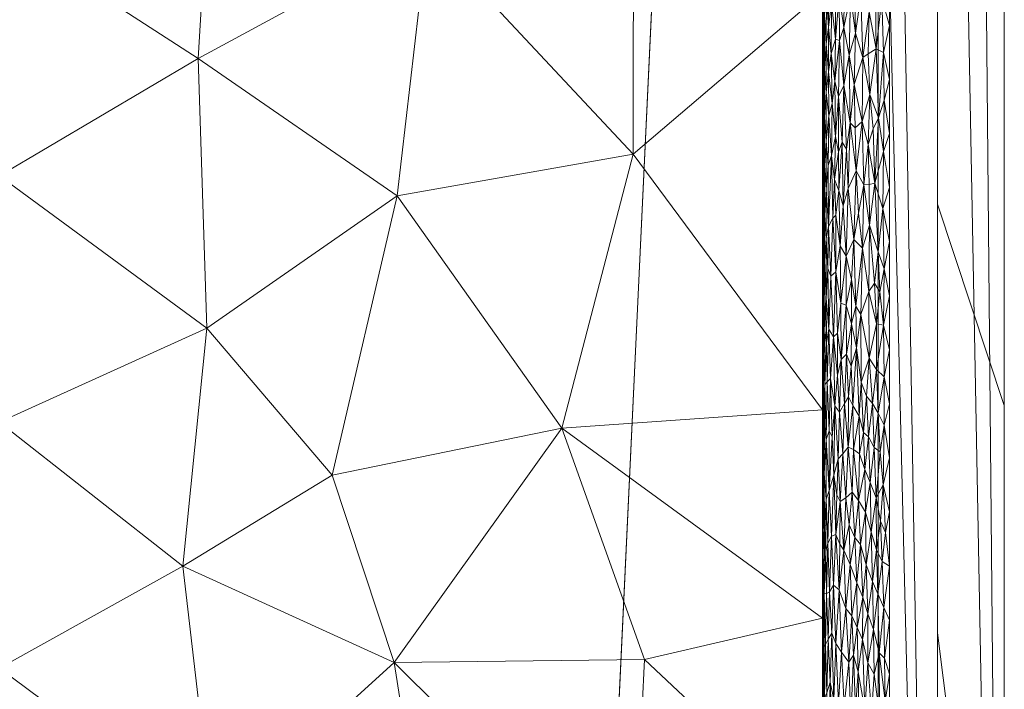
# Model space of a CAD drawing. Header units: millimetres. Extents: x -300 to 300, y 0 to 450.
# Tile 217 of 256: x 271 to 300, y 262 to 282. Entities that reach past the tile are written whole.
import ezdxf

# ---------------------------------------------------------------- set-up
doc = ezdxf.new("R2010")
doc.units = ezdxf.units.MM
doc.layers.add('A-GENM', color=13, linetype='Continuous')

# ---------------------------------------------------------------- blocks, each defined once
blk = doc.blocks.new('MODEL_CCAS0420-1080410R0 - MODEL_CCAS0420-1080410R0-453240-Preview')
at = {"layer": 'A-GENM', "lineweight": 9}
mesh = blk.add_polyface(dxfattribs=at)
corners = [(-296.159, -20, -110), (-295.657, -15.55, -110), (-294.177, -11.323, -110), (-291.793, -7.531, -110), (-288.625, -4.364, -110), (-284.831, -1.981, -110), (-280.602, -0.502, -110), (-276.147, 0, -110), (276.147, 0, -110), (280.596, -0.501, -110), (284.825, -1.978, -110), (288.619, -4.359, -110), (291.788, -7.525, -110), (294.174, -11.316, -110), (295.656, -15.545, -110), (296.159, -20, -110), (296.159, -426.171, -110), (295.658, -430.617, -110), (294.182, -434.842, -110), (291.802, -438.632, -110), (288.638, -441.797, -110), (284.848, -444.179, -110), (280.622, -445.657, -110), (276.171, -446.159, -110), (-276.171, -446.159, -110), (-280.617, -445.658, -110), (-284.842, -444.182, -110), (-288.632, -441.802, -110), (-291.797, -438.638, -110), (-294.179, -434.848, -110), (-295.657, -430.622, -110), (-296.159, -426.171, -110)]
mesh.append_faces([[corners[k] for k in face] for face in [(15, 12, 13, 14)]], dxfattribs={"vtx0": -1})
mesh.append_faces([[corners[k] for k in face] for face in [(16, 8, 15)]], dxfattribs={"vtx0": -1, "vtx1": -1})
mesh.append_faces([[corners[k] for k in face] for face in [(24, 31, 7, 8)]], dxfattribs={"vtx0": -1, "vtx1": -1, "vtx3": -1})
mesh.append_faces([[corners[k] for k in face] for face in [(31, 24, 25, 30), (18, 21, 22, 17), (17, 22, 23, 16)]], dxfattribs={"vtx0": -1, "vtx2": -1})
mesh.append_faces([[corners[k] for k in face] for face in [(0, 3, 4, 5), (0, 5, 6, 7)]], dxfattribs={"vtx0": -1, "vtx3": -1})
mesh.append_faces([[corners[k] for k in face] for face in [(28, 29, 27)]], dxfattribs={"vtx1": -1})
mesh.append_faces([[corners[k] for k in face] for face in [(25, 26, 30), (11, 12, 15, 10), (9, 10, 15, 8), (31, 0, 7)]], dxfattribs={"vtx1": -1, "vtx2": -1})
mesh.append_faces([[corners[k] for k in face] for face in [(23, 24, 8, 16)]], dxfattribs={"vtx1": -1, "vtx2": -1, "vtx3": -1})
mesh.append_faces([[corners[k] for k in face] for face in [(26, 27, 29, 30)]], dxfattribs={"vtx1": -1, "vtx3": -1})
mesh.append_faces([[corners[k] for k in face] for face in [(19, 20, 21, 18)]], dxfattribs={"vtx2": -1})
mesh.append_faces([[corners[k] for k in face] for face in [(0, 1, 2, 3)]], dxfattribs={"vtx3": -1})
mesh = blk.add_polyface(dxfattribs=at)
corners = [(-279.918, -2), (-292.651, -7.27), (-297.929, -20), (-297.929, -224.97), (-297.929, -429.94), (-292.661, -442.661), (-279.94, -447.929), (0, -447.929), (279.94, -447.929), (292.661, -442.661), (297.929, -429.94), (297.929, -224.97), (297.929, -20), (292.651, -7.27), (279.918, -2), (0, -2), (0, -3.5), (13.257, -3.5), (26.515, -3.5), (39.772, -3.5), (53.029, -3.5), (66.287, -3.5), (79.544, -3.5), (92.801, -3.5), (106.059, -3.5), (119.316, -3.5), (132.573, -3.5), (145.831, -3.5), (159.088, -3.5), (172.345, -3.5), (185.603, -3.5), (198.86, -3.5), (212.117, -3.5), (225.375, -3.5), (238.632, -3.5), (251.889, -3.5), (265.147, -3.5), (278.404, -3.5), (291.028, -7.487), (296.497, -19.511), (296.5, -32.769), (296.5, -46.026), (296.5, -59.283), (296.5, -72.541), (296.5, -85.798), (296.5, -99.055), (296.5, -112.313), (296.5, -125.57), (296.5, -138.827), (296.5, -152.085), (296.5, -165.342), (296.5, -178.599), (296.5, -191.857), (296.5, -205.114), (296.5, -218.371), (296.5, -231.629), (296.5, -244.886), (296.5, -258.143), (296.499, -271.401), (296.499, -284.658), (296.499, -297.915), (296.499, -311.173), (296.499, -324.43), (296.499, -337.687), (296.5, -350.945), (296.5, -364.202), (296.5, -377.459), (296.5, -390.717), (296.5, -403.974), (296.5, -417.231), (296.497, -430.489), (291.028, -442.513), (278.404, -446.5), (265.147, -446.5), (251.889, -446.5), (238.632, -446.5), (225.375, -446.5), (212.117, -446.5), (198.86, -446.5), (185.603, -446.5), (172.345, -446.5), (159.088, -446.5), (145.831, -446.5), (132.573, -446.5), (119.316, -446.5), (106.059, -446.5), (92.801, -446.5), (79.544, -446.5), (66.287, -446.5), (53.029, -446.5), (39.772, -446.5), (26.515, -446.5), (13.257, -446.5), (0, -446.5), (-12.926, -446.5), (-25.852, -446.5), (-38.777, -446.5), (-51.703, -446.5), (-64.629, -446.5), (-77.555, -446.5), (-90.48, -446.5), (-103.406, -446.5), (-116.332, -446.5), (-129.258, -446.5), (-142.183, -446.5), (-155.109, -446.5), (-168.035, -446.5), (-180.961, -446.5), (-193.887, -446.5), (-206.812, -446.5), (-219.738, -446.5), (-232.664, -446.5), (-245.59, -446.5), (-258.515, -446.5), (-271.441, -446.5), (-284.356, -445.968), (-294.544, -438.124), (-296.5, -425.35), (-296.5, -412.424), (-296.5, -399.498), (-296.5, -386.572), (-296.5, -373.646), (-296.5, -360.721), (-296.5, -347.795), (-296.499, -334.869), (-296.499, -321.943), (-296.499, -309.018), (-296.499, -296.092), (-296.499, -283.166), (-296.499, -270.24), (-296.5, -257.315), (-296.5, -244.389), (-296.5, -231.463), (-296.5, -218.537), (-296.5, -205.611), (-296.5, -192.686), (-296.5, -179.76), (-296.5, -166.834), (-296.5, -153.908), (-296.5, -140.983), (-296.5, -128.057), (-296.5, -115.131), (-296.5, -102.205), (-296.5, -89.28), (-296.5, -76.354), (-296.5, -63.428), (-296.5, -50.502), (-296.5, -37.576), (-296.5, -24.651), (-294.544, -11.876), (-284.356, -4.032), (-271.441, -3.5), (-258.515, -3.5), (-245.59, -3.5), (-232.664, -3.5), (-219.738, -3.5), (-206.812, -3.5), (-193.887, -3.5), (-180.961, -3.5), (-168.035, -3.5), (-155.109, -3.5), (-142.183, -3.5), (-129.258, -3.5), (-116.332, -3.5), (-103.406, -3.5), (-90.48, -3.5), (-77.555, -3.5), (-64.629, -3.5), (-51.703, -3.5), (-38.777, -3.5), (-25.852, -3.5), (-12.926, -3.5), (-294.538, -438.129), (-294.547, -438.108)]
mesh.append_faces([[corners[k] for k in face] for face in [(116, 172, 173)]])
mesh.append_faces([[corners[k] for k in face] for face in [(118, 4, 117), (6, 115, 5), (115, 6, 114), (7, 104, 6), (1, 150, 0), (151, 0, 150)]], dxfattribs={"vtx0": -1, "vtx1": -1})
mesh.append_faces([[corners[k] for k in face] for face in [(4, 124, 125), (7, 99, 100), (2, 148, 149), (149, 1, 2), (2, 141, 142), (0, 151, 152), (0, 160, 161, 15), (15, 165, 166), (15, 170, 171), (8, 81, 82, 7), (8, 72, 73), (11, 61, 62, 10), (12, 46, 47, 11), (38, 13, 14, 37), (13, 38, 39, 12)]], dxfattribs={"vtx0": -1, "vtx2": -1})
mesh.append_faces([[corners[k] for k in face] for face in [(4, 118, 119, 120), (4, 120, 121, 122), (3, 128, 129, 130), (3, 130, 131, 132), (3, 138, 139, 140), (0, 154, 155, 156), (0, 156, 157, 158), (15, 161, 162, 163), (15, 163, 164, 165), (8, 73, 74, 75), (7, 86, 87, 88), (7, 83, 84, 85), (10, 68, 69, 70), (11, 55, 56, 57), (14, 28, 29, 30), (14, 32, 33, 34), (15, 19, 20, 21), (12, 44, 45, 46), (11, 49, 50, 51), (11, 47, 48, 49), (12, 39, 40, 41)]], dxfattribs={"vtx0": -1, "vtx3": -1})
mesh.append_faces([[corners[k] for k in face] for face in [(123, 124, 4, 122), (127, 128, 3, 126), (113, 114, 6, 112), (111, 112, 6, 110), (109, 110, 6, 108), (107, 108, 6, 106), (96, 97, 7, 95), (105, 106, 6, 104), (103, 104, 7, 102), (101, 102, 7, 100), (98, 99, 7, 97), (94, 95, 7, 93), (135, 136, 3, 134), (137, 138, 3, 136), (133, 134, 3, 132), (145, 146, 2, 144), (147, 148, 2, 146), (143, 144, 2, 142), (149, 150, 1), (153, 154, 0, 152), (159, 160, 0, 158), (169, 170, 15, 168), (167, 168, 15, 166), (78, 79, 8, 77), (80, 81, 8, 79), (76, 77, 8, 75), (91, 92, 7, 90), (89, 90, 7, 88), (85, 86, 7), (82, 83, 7), (67, 68, 10, 66), (65, 66, 10, 64), (60, 61, 11, 59), (58, 59, 11, 57), (63, 64, 10, 62), (54, 55, 11, 53), (26, 27, 15, 25), (31, 32, 14, 30), (16, 17, 15, 171), (18, 19, 15, 17), (24, 25, 15, 23), (22, 23, 15, 21), (34, 35, 14), (52, 53, 11, 51), (36, 37, 14, 35), (42, 43, 12, 41), (43, 44, 12), (92, 93, 7)]], dxfattribs={"vtx1": -1, "vtx2": -1})
mesh.append_faces([[corners[k] for k in face] for face in [(3, 4, 125, 126), (2, 3, 140, 141), (71, 72, 8, 9), (70, 71, 9, 10), (27, 28, 14, 15)]], dxfattribs={"vtx1": -1, "vtx3": -1})
mesh.append_faces([[corners[k] for k in face] for face in [(4, 173, 117), (115, 172, 5)]], dxfattribs={"vtx2": -1})
mesh = blk.add_polyface(dxfattribs=at)
corners = [(-299.928, -20, -2.07), (-298.043, -20, -56.035), (-296.159, -20, -110), (-296.159, -426.171, -110), (-298.043, -428.055, -56.035), (-299.928, -429.94, -2.07), (-299.928, -224.97, -2.07)]
mesh.append_faces([[corners[k] for k in face] for face in [(6, 1, 2, 3)]], dxfattribs={"vtx0": -1, "vtx3": -1})
mesh.append_faces([[corners[k] for k in face] for face in [(3, 4, 6)]], dxfattribs={"vtx1": -1, "vtx2": -1})
mesh.append_faces([[corners[k] for k in face] for face in [(4, 5, 6), (6, 0, 1)]], dxfattribs={"vtx2": -1})
mesh = blk.add_polyface(dxfattribs=at)
corners = [(-299.928, -20, -2.07), (-299.928, -224.97, -2.07), (-299.928, -429.94, -2.07), (-299.368, -429.94, -0.611), (-297.929, -429.94), (-297.929, -224.97), (-297.929, -20), (-299.368, -20, -0.611), (-299.928, -315.406, -2.07), (-297.929, -327.455), (-297.929, -372.673), (-297.929, -276.212), (-299.928, -372.673, -2.07), (-299.928, -344.039, -2.07), (-299.928, -270.188, -2.07), (-299.928, -329.722, -2.07), (-299.928, -134.534, -2.07), (-297.929, -122.485), (-297.929, -173.727), (-297.929, -199.349), (-299.928, -77.267, -2.07), (-299.928, -179.752, -2.07), (-299.928, -105.901, -2.07), (-297.929, -71.242), (-297.929, -96.864), (-297.929, -401.306), (-299.928, -401.306, -2.07), (-299.928, -386.99, -2.07), (-299.928, -48.634, -2.07), (-297.929, -45.621), (-297.929, -58.432), (-297.929, -415.623), (-299.928, -34.317, -2.07), (-299.928, -415.623, -2.07), (-297.929, -34.317), (-299.928, -247.579, -2.07), (-297.929, -250.591), (-297.929, -263.402), (-297.929, -301.834), (-297.929, -148.106), (-299.928, -292.797, -2.07), (-299.928, -157.143, -2.07), (-297.929, -350.064), (-299.928, -202.361, -2.07), (-297.929, -212.159), (-299.928, -191.057, -2.07), (-299.928, -120.217, -2.07), (-299.928, -91.584, -2.07), (-297.929, -386.99), (-299.928, -62.95, -2.07), (-297.929, -237.781), (-297.929, -314.644), (-297.929, -135.296), (-297.929, -289.023), (-297.929, -160.917), (-299.928, -358.356, -2.07), (-297.929, -186.538), (-297.929, -109.674), (-297.929, -84.053)]
mesh.append_faces([[corners[k] for k in face] for face in [(35, 50, 1), (45, 56, 21), (41, 39, 16)]], dxfattribs={"vtx0": -1, "vtx1": -1})
mesh.append_faces([[corners[k] for k in face] for face in [(31, 33, 3), (32, 34, 7)]], dxfattribs={"vtx0": -1, "vtx1": -1, "vtx2": -1})
mesh.append_faces([[corners[k] for k in face] for face in [(18, 41, 21, 56), (14, 11, 37, 35), (28, 30, 29, 32), (32, 29, 34), (40, 53, 11, 14), (30, 28, 49)]], dxfattribs={"vtx0": -1, "vtx2": -1})
mesh.append_faces([[corners[k] for k in face] for face in [(16, 39, 52, 17), (9, 8, 15, 13), (1, 50, 5, 44), (35, 37, 36, 50)]], dxfattribs={"vtx0": -1, "vtx3": -1})
mesh.append_faces([[corners[k] for k in face] for face in [(54, 39, 41, 18), (51, 38, 8, 9)]], dxfattribs={"vtx1": -1, "vtx2": -1})
mesh.append_faces([[corners[k] for k in face] for face in [(47, 22, 24, 58), (10, 42, 55, 12), (43, 1, 44, 19), (46, 16, 17, 57), (22, 46, 57, 24), (20, 47, 58, 23), (49, 20, 23, 30), (27, 26, 25, 48), (12, 27, 48, 10), (26, 33, 31, 25), (40, 8, 38, 53), (42, 9, 13, 55), (45, 43, 19, 56)]], dxfattribs={"vtx1": -1, "vtx3": -1})
mesh.append_faces([[corners[k] for k in face] for face in [(34, 6, 7), (3, 4, 31), (33, 2, 3), (7, 0, 32)]], dxfattribs={"vtx2": -1})
mesh = blk.add_polyface(dxfattribs=at)
corners = [(-294.5, -134.301, -2), (-294.5, -139.199, -5), (-294.5, -132.968, -5), (-294.5, -131.278, -2), (-294.5, -146.394, -2), (-294.5, -152.441, -2), (-294.5, -151.661, -5), (-294.5, -145.43, -5), (-294.5, -251.368, -5), (-294.5, -245.136, -5.001), (-294.5, -249.186, -2), (-294.5, -255.233, -2), (-294.5, -140.348, -2), (-294.5, -206.86, -2), (-294.5, -212.907, -2), (-294.5, -207.744, -5), (-294.5, -263.833, -5), (-294.5, -257.601, -5), (-294.5, -261.279, -2), (-294.5, -176.627, -2), (-294.5, -182.674, -2), (-294.5, -176.586, -5), (-294.5, -170.581, -2), (-294.5, -201.512, -5), (-294.5, -195.28, -5), (-294.5, -200.813, -2), (-294.5, -188.72, -2), (-294.5, -182.817, -5), (-294.5, -170.354, -5), (-294.5, -154.777, -5), (-294.5, -158.487, -2), (-294.5, -213.976, -5), (-294.5, -218.953, -2), (-294.5, -225, -2), (-294.5, -226.439, -5.001), (-294.5, -220.208, -5.001), (-294.5, -279.419, -2), (-294.5, -285.466, -2), (-294.5, -282.53, -5), (-294.5, -276.298, -5), (-294.5, -267.326, -2), (-294.5, -270.065, -5), (-294.5, -189.048, -5), (-294.5, -194.767, -2), (-294.5, -238.904, -5.001), (-294.5, -232.671, -5.001), (-294.5, -237.093, -2), (-294.5, -243.14, -2), (-294.5, -164.123, -5), (-294.5, -164.534, -2), (-294.5, -231.046, -2), (-294.5, -288.758, -5), (-294.5, -273.373, -2), (-294.5, -129.234, -5), (-294.5, -128.254, -2), (-294.5, -157.892, -5), (-294.5, -125.499, -5)]
mesh.append_faces([[corners[k] for k in face] for face in [(28, 22, 21), (8, 11, 17), (3, 53, 54), (50, 34, 33)]], dxfattribs={"vtx0": -1, "vtx1": -1})
mesh.append_faces([[corners[k] for k in face] for face in [(0, 1, 2, 3), (1, 0, 12), (33, 34, 35, 32), (16, 18, 40, 41), (42, 26, 43), (23, 25, 13, 15), (48, 30, 49, 28), (3, 2, 53), (28, 49, 22)]], dxfattribs={"vtx0": -1, "vtx2": -1})
mesh.append_faces([[corners[k] for k in face] for face in [(13, 14, 15), (16, 17, 18), (19, 20, 21, 22), (23, 24, 25), (35, 31, 32), (11, 18, 17), (51, 38, 37), (40, 52, 41), (55, 29, 30, 48), (42, 27, 26), (53, 56, 54)]], dxfattribs={"vtx1": -1, "vtx2": -1})
mesh.append_faces([[corners[k] for k in face] for face in [(4, 5, 6, 7), (8, 9, 10, 11), (20, 26, 27, 21), (29, 6, 5, 30), (31, 15, 14, 32), (36, 37, 38, 39), (44, 45, 46, 47), (9, 44, 47, 10), (45, 34, 50, 46), (39, 41, 52, 36), (7, 1, 12, 4), (24, 42, 43, 25)]], dxfattribs={"vtx1": -1, "vtx3": -1})
mesh = blk.add_polyface(dxfattribs=at)
corners = [(-282.439, -244.771, -30.993), (-276.169, -250.024, -44.505), (-276.135, -242.063, -44.577), (-281.793, -276.46, -32.385), (-286.714, -269.512, -21.779), (-288.842, -277.704, -17.194), (-282.7, -284.274, -30.429), (-275.845, -280.557, -45.201), (-269.897, -291.759, -58.018), (-276.3, -288.16, -44.221), (-276.307, -295.798, -44.205), (-275.39, -265.386, -46.185), (-279.851, -268.105, -36.569), (-276.105, -272.499, -44.643), (-269.899, -247.638, -58.018), (-269.898, -277.051, -58.018), (-282.371, -236.86, -31.139), (-288.685, -239.171, -17.53), (-282.695, -292.192, -30.438), (-288.85, -285.654, -17.175), (-280.76, -249.722, -34.61), (-276.293, -257.59, -44.237), (-269.899, -262.344, -58.018), (-275.94, -234.814, -44.996), (-269.898, -240.284, -58.018), (-269.899, -254.991, -58.018), (-283.118, -253.522, -29.529), (-281.697, -262.509, -32.591), (-289.184, -262.601, -16.456), (-294.5, -251.368, -5), (-294.5, -257.601, -5), (-288.832, -255.426, -17.216), (-269.899, -269.697, -58.018), (-288.211, -246.22, -18.554), (-294.5, -238.904, -5.001), (-269.898, -284.404, -58.018), (-289.666, -291.754, -15.418), (-289.193, -298.87, -16.436), (-294.5, -288.758, -5), (-294.5, -294.987, -5), (-294.5, -282.53, -5), (-294.5, -276.298, -5), (-294.5, -270.065, -5), (-294.5, -263.833, -5), (-294.5, -245.136, -5.001), (-290.233, -250.354, -14.196)]
mesh.append_faces([[corners[k] for k in face] for face in [(14, 1, 25), (15, 7, 35), (38, 19, 40), (42, 4, 43), (44, 33, 34), (29, 45, 44)]], dxfattribs={"vtx0": -1, "vtx1": -1})
mesh.append_faces([[corners[k] for k in face] for face in [(0, 1, 2), (3, 4, 5), (6, 7, 3), (8, 9, 10), (11, 12, 13), (14, 2, 1), (15, 13, 7), (16, 17, 0), (10, 9, 18), (3, 7, 13), (19, 6, 5), (0, 20, 1), (21, 11, 22), (2, 23, 16), (23, 2, 24), (2, 16, 0), (26, 21, 20), (1, 21, 25), (27, 28, 4), (21, 26, 27), (0, 17, 33), (17, 34, 33), (32, 11, 13), (27, 11, 21), (12, 4, 3), (7, 9, 35), (6, 9, 7), (6, 18, 9), (36, 37, 18), (36, 19, 38), (40, 19, 5), (28, 31, 30), (6, 19, 18), (6, 3, 5), (42, 5, 4), (28, 43, 4), (11, 27, 12), (36, 18, 19), (0, 33, 20), (33, 44, 45), (31, 26, 45), (29, 31, 45), (26, 31, 27), (31, 28, 27), (13, 12, 3), (12, 27, 4), (1, 20, 21), (26, 20, 33), (33, 45, 26)]], dxfattribs={"vtx0": -1, "vtx1": -1, "vtx2": -1})
mesh.append_faces([[corners[k] for k in face] for face in [(11, 32, 22), (36, 38, 39), (28, 30, 43)]], dxfattribs={"vtx0": -1, "vtx2": -1})
mesh.append_faces([[corners[k] for k in face] for face in [(14, 24, 2), (29, 30, 31), (22, 25, 21), (15, 32, 13), (41, 40, 5, 42), (8, 35, 9)]], dxfattribs={"vtx1": -1, "vtx2": -1})
mesh = blk.add_polyface(dxfattribs=at)
corners = [(-294.723, -261.927, -1.082), (-294.663, -263.205, -1.209), (-294.627, -261.605, -1.298), (-294.833, -261.409, -0.894), (-294.899, -263.076, -0.8), (-294.778, -263.384, -0.983), (-294.971, -261.295, -0.709), (-295.039, -259.854, -0.633), (-295.148, -261.224, -0.527), (-295.063, -262.823, -0.608), (-295.284, -262.52, -0.415), (-294.69, -260.046, -1.149), (-294.526, -260.738, -1.678), (-294.507, -261.577, -1.826), (-294.506, -260.137, -1.841), (-295.764, -261.098, -0.147), (-295.559, -262.236, -0.242), (-295.594, -260.238, -0.224), (-295.963, -260.971, -0.079), (-295.853, -262.504, -0.114), (-294.558, -261.45, -1.52), (-294.583, -263.05, -1.43), (-294.595, -259.987, -1.391), (-294.549, -259.854, -1.556), (-296.191, -262.804, -0.027), (-296.041, -262.164, -0.058), (-296.2, -260.956, -0.025), (-296.364, -261.354, -0.005), (-296.5, -260.546), (-296.5, -262.162), (-295.339, -260.777, -0.375), (-295.483, -261.126, -0.284), (-295.424, -262.732, -0.319), (-294.894, -259.949, -0.807), (-294.795, -260.22, -0.955), (-295.692, -263.203, -0.177), (-294.5, -261.279, -2), (-294.527, -262.069, -1.67), (-294.5, -262.791, -2), (-294.506, -262.71, -1.836), (-294.545, -262.983, -1.578), (-294.52, -263.353, -1.718), (-296.352, -262.64, -0.006), (-296.025, -263.495, -0.062), (-296.33, -259.738, -0.008)]
mesh.append_faces([[corners[k] for k in face] for face in [(0, 1, 2), (3, 4, 5), (6, 7, 8), (9, 8, 10), (2, 11, 0), (12, 13, 14), (15, 16, 17), (18, 19, 15), (20, 2, 21), (9, 4, 6), (1, 21, 2), (20, 22, 2), (20, 12, 23), (3, 5, 0), (24, 25, 26), (8, 9, 6), (8, 30, 10), (30, 31, 32), (31, 17, 16), (27, 24, 26), (3, 33, 6), (4, 3, 6), (34, 0, 11), (15, 19, 35), (13, 36, 14), (12, 37, 13), (37, 12, 20), (38, 13, 39), (40, 20, 21), (39, 37, 41), (20, 40, 37), (25, 19, 18), (42, 24, 27), (35, 16, 15), (30, 32, 10), (19, 25, 43), (26, 25, 18), (37, 39, 13), (27, 29, 42), (44, 27, 26), (0, 34, 3), (32, 31, 16)]], dxfattribs={"vtx0": -1, "vtx1": -1, "vtx2": -1})
mesh.append_faces([[corners[k] for k in face] for face in [(27, 28, 29)]], dxfattribs={"vtx0": -1, "vtx2": -1})
mesh.append_faces([[corners[k] for k in face] for face in [(38, 36, 13)]], dxfattribs={"vtx1": -1, "vtx2": -1})
mesh = blk.add_polyface(dxfattribs=at)
corners = [(-294.551, -264.584, -1.551), (-294.52, -263.353, -1.718), (-294.545, -262.983, -1.578), (-295.063, -262.823, -0.608), (-294.999, -264.686, -0.678), (-294.899, -263.076, -0.8), (-294.778, -263.384, -0.983), (-294.663, -263.205, -1.209), (-294.723, -261.927, -1.082), (-295.533, -263.556, -0.255), (-295.559, -262.236, -0.242), (-295.692, -263.203, -0.177), (-295.192, -264.122, -0.488), (-295.284, -262.52, -0.415), (-295.848, -263.962, -0.116), (-295.853, -262.504, -0.114), (-296.025, -263.495, -0.062), (-294.504, -263.828, -1.861), (-294.506, -262.71, -1.836), (-294.71, -264.619, -1.107), (-294.618, -264.575, -1.321), (-294.828, -264.827, -0.902), (-294.583, -263.05, -1.43), (-294.527, -262.069, -1.67), (-296.154, -264.564, -0.033), (-296.191, -262.804, -0.027), (-295.322, -265.44, -0.387), (-295.371, -263.91, -0.353), (-295.52, -264.889, -0.263), (-296.041, -262.164, -0.058), (-296.352, -262.64, -0.006), (-296.5, -263.777), (-296.329, -264.158, -0.008), (-295.424, -262.732, -0.319), (-295.987, -264.936, -0.072), (-295.702, -264.467, -0.173), (-295.805, -265.433, -0.132), (-294.504, -265.059, -1.865), (-294.5, -264.303, -2), (-294.5, -262.791, -2), (-294.519, -264.584, -1.722), (-296.5, -262.162), (-296.5, -265.393)]
mesh.append_faces([[corners[k] for k in face] for face in [(39, 17, 38), (31, 30, 41), (42, 32, 31)]], dxfattribs={"vtx0": -1, "vtx1": -1})
mesh.append_faces([[corners[k] for k in face] for face in [(0, 1, 2), (3, 4, 5), (6, 7, 8), (9, 10, 11), (12, 3, 13), (14, 15, 16), (17, 18, 1), (7, 19, 20), (21, 6, 5), (5, 4, 21), (21, 19, 6), (22, 7, 20), (0, 22, 20), (23, 2, 1), (7, 6, 19), (24, 16, 25), (4, 3, 12), (26, 27, 28), (15, 14, 11), (13, 27, 12), (16, 29, 25), (30, 31, 32), (12, 27, 26), (9, 33, 10), (0, 2, 22), (16, 24, 34), (14, 16, 34), (24, 25, 32), (14, 35, 11), (35, 14, 36), (11, 35, 9), (28, 27, 9), (33, 27, 13), (27, 33, 9), (9, 35, 28), (17, 37, 38), (40, 17, 1), (17, 40, 37), (0, 40, 1), (39, 18, 17), (32, 25, 30)]], dxfattribs={"vtx0": -1, "vtx1": -1, "vtx2": -1})
mesh = blk.add_polyface(dxfattribs=at)
corners = [(-295.635, -266.042, -0.204), (-295.52, -264.889, -0.263), (-295.702, -264.467, -0.173), (-296.154, -264.564, -0.033), (-296.329, -264.158, -0.008), (-296.275, -265.532, -0.014), (-294.524, -267.189, -1.691), (-294.518, -265.814, -1.726), (-294.555, -266.508, -1.534), (-296.11, -265.878, -0.042), (-294.764, -266.283, -1.007), (-294.71, -264.619, -1.107), (-294.828, -264.827, -0.902), (-294.504, -265.059, -1.865), (-294.505, -266.734, -1.851), (-294.5, -265.814, -2), (-295.136, -265.867, -0.538), (-295.027, -267.327, -0.647), (-295.01, -266.05, -0.665), (-295.322, -265.44, -0.387), (-295.192, -264.122, -0.488), (-294.897, -266.341, -0.803), (-294.519, -264.584, -1.722), (-294.596, -265.828, -1.385), (-294.606, -267.392, -1.355), (-294.659, -266.075, -1.217), (-294.618, -264.575, -1.321), (-294.999, -264.686, -0.678), (-294.551, -264.584, -1.551), (-295.952, -266.41, -0.082), (-296.102, -267.429, -0.044), (-295.805, -265.433, -0.132), (-295.848, -263.962, -0.116), (-295.987, -264.936, -0.072), (-295.461, -266.244, -0.296), (-295.295, -266.63, -0.407), (-296.5, -265.393), (-295.777, -267.007, -0.142), (-296.234, -266.737, -0.02), (-295.568, -267.355, -0.237), (-294.5, -264.303, -2), (-296.499, -267.009), (-296.376, -266.395, -0.004)]
mesh.append_faces([[corners[k] for k in face] for face in [(41, 42, 36)]], dxfattribs={"vtx0": -1, "vtx1": -1})
mesh.append_faces([[corners[k] for k in face] for face in [(0, 1, 2), (3, 4, 5), (6, 7, 8), (5, 9, 3), (10, 11, 12), (13, 14, 15), (16, 17, 18), (19, 16, 20), (21, 18, 17), (7, 13, 22), (8, 23, 24), (11, 25, 26), (25, 11, 10), (12, 21, 10), (27, 21, 12), (27, 20, 16), (26, 25, 23), (22, 28, 7), (7, 28, 8), (23, 28, 26), (29, 9, 30), (31, 32, 33), (34, 1, 0), (35, 16, 19), (4, 36, 5), (29, 37, 31), (29, 33, 9), (3, 9, 33), (9, 5, 38), (33, 29, 31), (0, 31, 37), (1, 34, 19), (39, 34, 0), (0, 2, 31), (14, 13, 7), (24, 23, 25), (28, 23, 8), (21, 27, 18), (27, 16, 18), (34, 35, 19), (42, 38, 5), (36, 42, 5)]], dxfattribs={"vtx0": -1, "vtx1": -1, "vtx2": -1})
mesh.append_faces([[corners[k] for k in face] for face in [(15, 40, 13)]], dxfattribs={"vtx1": -1, "vtx2": -1})
mesh = blk.add_polyface(dxfattribs=at)
corners = [(-294.659, -266.075, -1.217), (-294.764, -266.283, -1.007), (-294.698, -267.648, -1.132), (-294.605, -269.177, -1.359), (-294.606, -267.392, -1.355), (-294.84, -268.107, -0.885), (-294.961, -268.599, -0.722), (-295.027, -267.327, -0.647), (-295.099, -268.748, -0.572), (-295.194, -267.428, -0.486), (-295.268, -268.942, -0.427), (-295.919, -267.888, -0.092), (-295.765, -268.277, -0.147), (-295.777, -267.007, -0.142), (-294.555, -266.508, -1.534), (-294.548, -268.155, -1.561), (-294.503, -267.873, -1.875), (-294.5, -268.838, -2), (-294.5, -267.326, -2), (-294.524, -267.189, -1.691), (-294.505, -266.734, -1.851), (-294.518, -265.814, -1.726), (-294.897, -266.341, -0.803), (-294.922, -267.522, -0.77), (-294.785, -269.254, -0.971), (-295.952, -266.41, -0.082), (-296.102, -267.429, -0.044), (-296.313, -267.817, -0.01), (-296.234, -266.737, -0.02), (-296.376, -266.395, -0.004), (-295.461, -266.244, -0.296), (-295.568, -267.355, -0.237), (-295.378, -267.6, -0.348), (-295.136, -265.867, -0.538), (-295.295, -266.63, -0.407), (-296.499, -268.625), (-296.499, -267.009), (-296.22, -268.81, -0.022), (-296.042, -268.935, -0.058), (-295.601, -268.75, -0.22), (-295.635, -266.042, -0.204), (-295.419, -268.877, -0.322), (-294.509, -268.906, -1.811), (-294.5, -265.814, -2), (-296.11, -265.878, -0.042)]
mesh.append_faces([[corners[k] for k in face] for face in [(35, 27, 36)]], dxfattribs={"vtx0": -1, "vtx1": -1})
mesh.append_faces([[corners[k] for k in face] for face in [(0, 1, 2), (3, 4, 2), (2, 4, 0), (1, 5, 2), (6, 7, 8), (8, 9, 10), (11, 12, 13), (14, 4, 15), (19, 20, 21), (4, 3, 15), (15, 19, 14), (22, 5, 1), (23, 7, 6), (24, 2, 5), (25, 26, 11), (27, 28, 29), (30, 31, 32), (9, 7, 33), (9, 34, 32), (9, 32, 10), (9, 8, 7), (23, 6, 5), (28, 27, 26), (26, 27, 37), (25, 11, 13), (26, 38, 11), (31, 12, 39), (13, 12, 31), (34, 30, 32), (13, 31, 40), (31, 39, 41), (15, 42, 19), (16, 18, 20), (16, 19, 42), (19, 16, 20), (31, 41, 32), (5, 22, 23), (22, 7, 23), (33, 34, 9), (44, 28, 26), (27, 29, 36)]], dxfattribs={"vtx0": -1, "vtx1": -1, "vtx2": -1})
mesh.append_faces([[corners[k] for k in face] for face in [(16, 17, 18), (20, 18, 43)]], dxfattribs={"vtx0": -1, "vtx2": -1})
mesh = blk.add_polyface(dxfattribs=at)
corners = [(-294.696, -269.433, -1.136), (-294.64, -270.903, -1.264), (-294.605, -269.177, -1.359), (-296.163, -269.965, -0.032), (-296.042, -268.935, -0.058), (-296.22, -268.81, -0.022), (-295.868, -269.255, -0.109), (-295.919, -267.888, -0.092), (-295.268, -268.942, -0.427), (-295.419, -268.877, -0.322), (-295.402, -270.192, -0.333), (-294.509, -268.906, -1.811), (-294.507, -271.008, -1.832), (-294.5, -270.349, -2), (-294.527, -270.058, -1.667), (-294.548, -268.155, -1.561), (-294.569, -270.819, -1.477), (-294.559, -269.568, -1.516), (-294.698, -267.648, -1.132), (-294.84, -268.107, -0.885), (-294.86, -270.185, -0.854), (-294.785, -269.254, -0.971), (-294.961, -268.599, -0.722), (-295.099, -268.748, -0.572), (-295, -269.993, -0.677), (-294.739, -270.995, -1.051), (-295.722, -269.389, -0.165), (-295.601, -268.75, -0.22), (-295.765, -268.277, -0.147), (-295.812, -270.466, -0.129), (-295.654, -270.892, -0.195), (-295.99, -270.255, -0.071), (-296.34, -269.603, -0.007), (-296.313, -267.817, -0.01), (-296.499, -268.625), (-295.596, -269.872, -0.223), (-295.158, -270.246, -0.518), (-295.378, -267.6, -0.348), (-295.277, -270.45, -0.42), (-296.337, -271.048, -0.008), (-296.499, -270.24), (-296.102, -267.429, -0.044), (-294.5, -268.838, -2), (-294.503, -267.873, -1.875)]
mesh.append_faces([[corners[k] for k in face] for face in [(0, 1, 2), (3, 4, 5), (6, 7, 4), (8, 9, 10), (11, 12, 13), (12, 11, 14), (11, 15, 14), (16, 14, 17), (16, 17, 2), (0, 2, 18), (19, 20, 21), (22, 23, 24), (25, 0, 21), (26, 27, 28), (29, 30, 26), (31, 6, 4), (32, 33, 34), (27, 26, 35), (36, 23, 8), (9, 8, 37), (38, 8, 10), (24, 23, 36), (22, 20, 19), (20, 22, 24), (32, 39, 3), (32, 5, 33), (3, 5, 32), (3, 31, 4), (6, 28, 7), (41, 5, 4), (26, 28, 6), (29, 26, 6), (35, 26, 30), (31, 29, 6), (9, 35, 10), (42, 43, 11), (35, 9, 27), (8, 38, 36), (14, 15, 17), (15, 2, 17), (25, 21, 20), (18, 21, 0)]], dxfattribs={"vtx0": -1, "vtx1": -1, "vtx2": -1})
mesh.append_faces([[corners[k] for k in face] for face in [(11, 13, 42)]], dxfattribs={"vtx0": -1, "vtx2": -1})
mesh.append_faces([[corners[k] for k in face] for face in [(34, 40, 32)]], dxfattribs={"vtx1": -1, "vtx2": -1})
mesh = blk.add_polyface(dxfattribs=at)
corners = [(-295.215, -271.725, -0.469), (-295.35, -271.37, -0.368), (-295.359, -272.627, -0.361), (-294.605, -269.177, -1.359), (-294.64, -270.903, -1.264), (-294.569, -270.819, -1.477), (-294.527, -270.058, -1.667), (-294.529, -271.674, -1.661), (-295, -269.993, -0.677), (-295.054, -271.57, -0.618), (-294.945, -271.097, -0.741), (-294.739, -270.995, -1.051), (-294.682, -272.473, -1.167), (-294.696, -269.433, -1.136), (-294.507, -271.008, -1.832), (-294.507, -272.523, -1.832), (-295.888, -271.61, -0.102), (-295.99, -270.255, -0.071), (-296.109, -271.267, -0.043), (-295.208, -273.188, -0.474), (-295.643, -272.908, -0.2), (-295.654, -270.892, -0.195), (-294.941, -272.35, -0.746), (-294.5, -271.861, -2), (-294.5, -270.349, -2), (-294.86, -270.185, -0.854), (-294.822, -272.247, -0.911), (-295.511, -271.913, -0.268), (-296.499, -270.24), (-296.499, -271.856), (-296.337, -271.048, -0.008), (-296.34, -269.603, -0.007), (-294.563, -272.435, -1.5), (-294.612, -272.077, -1.339), (-295.158, -270.246, -0.518), (-295.046, -273.245, -0.626), (-295.277, -270.45, -0.42), (-295.402, -270.192, -0.333), (-296.321, -272.59, -0.009), (-296.105, -272.636, -0.043), (-296.163, -269.965, -0.032), (-295.812, -270.466, -0.129), (-295.596, -269.872, -0.223)]
mesh.append_faces([[corners[k] for k in face] for face in [(0, 1, 2), (3, 4, 5), (6, 5, 7), (8, 9, 10), (4, 11, 12), (4, 13, 11), (6, 7, 14), (14, 7, 15), (16, 17, 18), (0, 19, 9), (20, 21, 16), (9, 22, 10), (23, 14, 15), (11, 25, 26), (26, 12, 11), (27, 2, 1), (28, 30, 31), (7, 5, 32), (33, 5, 4), (9, 8, 34), (0, 9, 34), (22, 9, 35), (1, 36, 37), (5, 33, 32), (12, 33, 4), (18, 30, 38), (30, 29, 38), (18, 38, 39), (10, 26, 25), (26, 10, 22), (25, 8, 10), (18, 17, 40), (41, 17, 16), (30, 18, 40), (16, 18, 39), (21, 41, 16), (27, 42, 21), (36, 0, 34), (37, 42, 27), (37, 27, 1), (21, 20, 27), (0, 36, 1)]], dxfattribs={"vtx0": -1, "vtx1": -1, "vtx2": -1})
mesh.append_faces([[corners[k] for k in face] for face in [(14, 23, 24)]], dxfattribs={"vtx0": -1, "vtx2": -1})
mesh.append_faces([[corners[k] for k in face] for face in [(28, 29, 30)]], dxfattribs={"vtx1": -1, "vtx2": -1})
mesh = blk.add_polyface(dxfattribs=at)
corners = [(-295.888, -271.61, -0.102), (-296.105, -272.636, -0.043), (-295.883, -273.595, -0.104), (-294.606, -273.384, -1.356), (-294.561, -274.527, -1.507), (-294.563, -272.435, -1.5), (-295.359, -272.627, -0.361), (-295.493, -273.158, -0.278), (-295.367, -273.956, -0.356), (-296.048, -273.844, -0.057), (-296.209, -273.591, -0.024), (-294.891, -274.184, -0.812), (-294.822, -272.247, -0.911), (-294.941, -272.35, -0.746), (-294.529, -271.674, -1.661), (-294.53, -273.283, -1.654), (-294.507, -272.523, -1.832), (-296.321, -272.59, -0.009), (-296.341, -274.279, -0.007), (-295.899, -275.579, -0.099), (-295.511, -271.913, -0.268), (-295.208, -273.188, -0.474), (-295.215, -271.725, -0.469), (-294.526, -274.884, -1.673), (-294.506, -274.128, -1.839), (-294.744, -274.058, -1.043), (-295.046, -273.245, -0.626), (-295.029, -274.967, -0.644), (-294.612, -272.077, -1.339), (-294.682, -272.473, -1.167), (-294.653, -274.282, -1.231), (-294.606, -275.18, -1.356), (-294.5, -273.373, -2), (-294.499, -274.884, -2), (-294.5, -271.861, -2), (-296.499, -273.472), (-295.643, -272.908, -0.2), (-295.691, -274.888, -0.178), (-295.205, -274.652, -0.477), (-295.054, -271.57, -0.618), (-296.499, -275.087), (-296.161, -274.785, -0.032), (-296.499, -271.856), (-295.435, -275.155, -0.312)]
mesh.append_faces([[corners[k] for k in face] for face in [(32, 24, 33), (40, 18, 35)]], dxfattribs={"vtx0": -1, "vtx1": -1})
mesh.append_faces([[corners[k] for k in face] for face in [(0, 1, 2), (3, 4, 5), (6, 7, 8), (9, 1, 10), (11, 12, 13), (14, 15, 16), (10, 17, 18), (2, 9, 19), (7, 6, 20), (21, 22, 6), (23, 24, 15), (12, 11, 25), (11, 26, 27), (28, 29, 3), (30, 31, 3), (16, 24, 32), (24, 16, 15), (5, 15, 14), (15, 5, 4), (5, 28, 3), (29, 12, 25), (30, 29, 25), (17, 35, 18), (36, 2, 37), (2, 36, 0), (7, 20, 36), (15, 4, 23), (29, 30, 3), (8, 21, 6), (38, 26, 21), (39, 21, 26), (26, 38, 27), (10, 18, 41), (11, 13, 26), (9, 10, 41), (17, 10, 1), (2, 1, 9), (37, 7, 36), (8, 7, 43), (21, 8, 38)]], dxfattribs={"vtx0": -1, "vtx1": -1, "vtx2": -1})
mesh.append_faces([[corners[k] for k in face] for face in [(16, 32, 34)]], dxfattribs={"vtx0": -1, "vtx2": -1})
mesh.append_faces([[corners[k] for k in face] for face in [(42, 35, 17)]], dxfattribs={"vtx1": -1, "vtx2": -1})
mesh = blk.add_polyface(dxfattribs=at)
corners = [(-294.98, -276.618, -0.699), (-294.853, -276.947, -0.864), (-294.898, -275.878, -0.803), (-294.506, -274.128, -1.839), (-294.506, -275.874, -1.845), (-294.499, -274.884, -2), (-294.526, -274.884, -1.673), (-294.653, -274.282, -1.231), (-294.678, -275.54, -1.175), (-294.606, -275.18, -1.356), (-295.435, -275.155, -0.312), (-295.691, -274.888, -0.178), (-295.576, -275.938, -0.233), (-294.803, -275.79, -0.941), (-294.769, -277.657, -0.998), (-295.029, -274.967, -0.644), (-295.501, -277.2, -0.273), (-295.266, -276.673, -0.429), (-295.205, -274.652, -0.477), (-295.117, -276.156, -0.555), (-294.67, -277.364, -1.192), (-294.605, -276.649, -1.359), (-294.744, -274.058, -1.043), (-294.558, -275.877, -1.521), (-294.891, -274.184, -0.812), (-294.558, -277.359, -1.52), (-294.523, -276.487, -1.693), (-294.506, -277.236, -1.845), (-294.561, -274.527, -1.507), (-294.499, -276.396, -2), (-295.899, -275.579, -0.099), (-295.733, -276.789, -0.16), (-295.883, -273.595, -0.104), (-296.161, -274.785, -0.032), (-296.061, -276.834, -0.053), (-296.341, -274.279, -0.007), (-296.303, -276.078, -0.011), (-295.493, -273.158, -0.278), (-294.606, -273.384, -1.356), (-296.499, -275.087), (-296.499, -276.703), (-296.048, -273.844, -0.057), (-295.888, -276.791, -0.102), (-295.367, -273.956, -0.356)]
mesh.append_faces([[corners[k] for k in face] for face in [(0, 1, 2), (3, 4, 5), (4, 3, 6), (7, 8, 9), (10, 11, 12), (13, 14, 8), (2, 15, 0), (10, 16, 17), (18, 10, 17), (15, 19, 0), (8, 20, 21), (9, 8, 21), (8, 22, 13), (9, 21, 23), (24, 13, 22), (25, 26, 23), (4, 26, 27), (26, 6, 23), (23, 28, 9), (28, 23, 6), (27, 29, 4), (6, 26, 4), (30, 31, 11), (32, 30, 11), (30, 33, 34), (35, 36, 33), (37, 11, 10), (38, 9, 28), (22, 8, 7), (19, 18, 17), (36, 34, 33), (36, 35, 39), (18, 19, 15), (2, 1, 13), (13, 24, 2), (15, 2, 24), (30, 41, 33), (42, 31, 30), (10, 18, 43), (31, 12, 11), (16, 10, 12), (30, 34, 42)]], dxfattribs={"vtx0": -1, "vtx1": -1, "vtx2": -1})
mesh.append_faces([[corners[k] for k in face] for face in [(4, 29, 5)]], dxfattribs={"vtx0": -1, "vtx2": -1})
mesh.append_faces([[corners[k] for k in face] for face in [(39, 40, 36)]], dxfattribs={"vtx1": -1, "vtx2": -1})
mesh = blk.add_polyface(dxfattribs=at)
corners = [(-295.733, -276.789, -0.16), (-295.683, -278.677, -0.181), (-295.501, -277.2, -0.273), (-294.605, -276.649, -1.359), (-294.605, -278.099, -1.358), (-294.558, -277.359, -1.52), (-294.558, -275.877, -1.521), (-294.67, -277.364, -1.192), (-294.678, -275.54, -1.175), (-294.769, -277.657, -0.998), (-294.505, -278.663, -1.848), (-294.506, -277.236, -1.845), (-294.525, -278.093, -1.68), (-295.888, -276.791, -0.102), (-295.86, -277.987, -0.112), (-295.914, -279.489, -0.094), (-296.013, -278.461, -0.065), (-294.881, -278.23, -0.824), (-294.974, -277.772, -0.707), (-294.971, -279.421, -0.709), (-295.08, -278.058, -0.591), (-295.211, -277.85, -0.472), (-295.137, -279.749, -0.536), (-295.323, -278.641, -0.387), (-295.266, -276.673, -0.429), (-295.576, -275.938, -0.233), (-295.117, -276.156, -0.555), (-294.98, -276.618, -0.699), (-294.558, -278.809, -1.519), (-294.686, -278.843, -1.157), (-294.786, -279.213, -0.969), (-294.853, -276.947, -0.864), (-294.523, -276.487, -1.693), (-294.499, -277.908, -2), (-294.499, -276.396, -2), (-296.321, -277.784, -0.009), (-296.303, -276.078, -0.011), (-296.499, -276.703), (-295.475, -278.492, -0.288), (-294.803, -275.79, -0.941), (-296.499, -278.319), (-296.34, -279.32, -0.007), (-296.173, -278.787, -0.03), (-296.061, -276.834, -0.053)]
mesh.append_faces([[corners[k] for k in face] for face in [(34, 11, 33)]], dxfattribs={"vtx0": -1, "vtx1": -1})
mesh.append_faces([[corners[k] for k in face] for face in [(0, 1, 2), (3, 4, 5), (6, 3, 5), (7, 8, 9), (10, 11, 12), (0, 13, 14), (15, 14, 16), (17, 18, 19), (20, 21, 22), (2, 23, 24), (2, 25, 0), (26, 20, 27), (23, 21, 24), (14, 1, 0), (5, 28, 12), (28, 5, 4), (29, 4, 7), (3, 7, 4), (30, 29, 9), (9, 29, 7), (9, 31, 17), (32, 5, 12), (11, 10, 33), (12, 11, 32), (35, 36, 37), (38, 23, 2), (17, 30, 9), (31, 9, 39), (20, 18, 27), (41, 35, 40), (35, 41, 42), (42, 43, 35), (43, 36, 35), (26, 24, 21), (2, 1, 38), (18, 31, 27), (16, 43, 42), (43, 16, 14), (26, 21, 20), (19, 18, 20), (31, 18, 17), (43, 14, 13)]], dxfattribs={"vtx0": -1, "vtx1": -1, "vtx2": -1})
mesh.append_faces([[corners[k] for k in face] for face in [(35, 37, 40)]], dxfattribs={"vtx0": -1, "vtx2": -1})
mesh = blk.add_polyface(dxfattribs=at)
corners = [(-294.605, -279.548, -1.36), (-294.677, -280.163, -1.178), (-294.604, -281.001, -1.363), (-294.558, -278.809, -1.519), (-294.605, -278.099, -1.358), (-295.447, -279.782, -0.305), (-295.323, -278.641, -0.387), (-295.475, -278.492, -0.288), (-294.752, -280.711, -1.027), (-294.786, -279.213, -0.969), (-295.297, -280.661, -0.405), (-295.135, -281.488, -0.538), (-295.137, -279.749, -0.536), (-294.869, -279.882, -0.842), (-294.881, -278.23, -0.824), (-294.971, -279.421, -0.709), (-294.686, -278.843, -1.157), (-295.08, -278.058, -0.591), (-294.557, -280.257, -1.524), (-294.525, -278.093, -1.68), (-294.522, -279.618, -1.702), (-295.484, -281.313, -0.283), (-295.703, -280.591, -0.173), (-295.914, -279.489, -0.094), (-295.683, -278.677, -0.181), (-296.32, -280.742, -0.009), (-296.34, -279.32, -0.007), (-296.499, -279.935), (-296.173, -278.787, -0.03), (-296.101, -280.851, -0.044), (-296.499, -278.319), (-294.526, -281.136, -1.674), (-294.505, -280.317, -1.85), (-294.499, -279.419, -2), (-294.505, -278.663, -1.848), (-294.499, -277.908, -2), (-294.499, -280.931, -2), (-295.86, -277.987, -0.112), (-295.007, -281.096, -0.669), (-296.013, -278.461, -0.065), (-294.886, -281.138, -0.818), (-295.211, -277.85, -0.472), (-295.864, -280.697, -0.111)]
mesh.append_faces([[corners[k] for k in face] for face in [(33, 32, 36)]], dxfattribs={"vtx0": -1, "vtx1": -1})
mesh.append_faces([[corners[k] for k in face] for face in [(0, 1, 2), (0, 3, 4), (5, 6, 7), (8, 1, 9), (10, 11, 12), (12, 6, 10), (13, 14, 15), (0, 4, 16), (17, 12, 15), (3, 0, 18), (19, 3, 20), (18, 0, 2), (13, 8, 9), (10, 5, 21), (1, 16, 9), (5, 10, 6), (21, 5, 22), (23, 22, 24), (25, 26, 27), (28, 29, 23), (28, 26, 25), (28, 25, 29), (20, 18, 31), (18, 20, 3), (32, 33, 34), (20, 32, 34), (20, 34, 19), (31, 32, 20), (24, 37, 23), (22, 5, 24), (13, 15, 38), (0, 16, 1), (24, 5, 7), (28, 23, 39), (13, 38, 40), (12, 38, 15), (12, 41, 6), (22, 23, 42), (29, 42, 23), (8, 13, 40), (14, 13, 9)]], dxfattribs={"vtx0": -1, "vtx1": -1, "vtx2": -1})
mesh.append_faces([[corners[k] for k in face] for face in [(34, 33, 35)]], dxfattribs={"vtx0": -1, "vtx2": -1})
mesh.append_faces([[corners[k] for k in face] for face in [(30, 27, 26)]], dxfattribs={"vtx1": -1, "vtx2": -1})
mesh = blk.add_polyface(dxfattribs=at)
corners = [(-294.886, -281.138, -0.818), (-294.997, -282.455, -0.68), (-294.87, -282.948, -0.84), (-295.644, -282.453, -0.199), (-295.485, -283.593, -0.283), (-295.466, -282.453, -0.294), (-295.703, -280.591, -0.173), (-295.888, -281.953, -0.102), (-294.671, -281.491, -1.189), (-294.769, -282.215, -0.998), (-294.685, -282.995, -1.16), (-295.135, -281.488, -0.538), (-295.297, -280.661, -0.405), (-295.332, -282.454, -0.38), (-295.484, -281.313, -0.283), (-295.864, -280.697, -0.111), (-296.101, -280.851, -0.044), (-296.499, -281.55), (-296.271, -282.358, -0.015), (-296.32, -280.742, -0.009), (-294.752, -280.711, -1.027), (-294.506, -281.687, -1.845), (-294.505, -283.092, -1.847), (-294.499, -282.443, -2), (-294.526, -281.136, -1.674), (-294.505, -280.317, -1.85), (-294.557, -280.257, -1.524), (-294.56, -281.88, -1.513), (-295.82, -283.873, -0.126), (-295.007, -281.096, -0.669), (-295.15, -283.194, -0.525), (-294.612, -282.443, -1.34), (-295.137, -279.749, -0.536), (-294.604, -281.001, -1.363), (-296.499, -279.935), (-296.499, -283.166), (-296.076, -282.368, -0.05), (-295.981, -283.468, -0.074), (-294.563, -283.541, -1.499), (-294.527, -282.545, -1.671), (-294.499, -280.931, -2), (-294.677, -280.163, -1.178), (-296.15, -283.627, -0.034)]
mesh.append_faces([[corners[k] for k in face] for face in [(0, 1, 2), (3, 4, 5), (6, 7, 3), (8, 9, 10), (11, 12, 13), (14, 6, 3), (15, 16, 7), (17, 18, 19), (9, 8, 20), (21, 22, 23), (24, 21, 25), (24, 26, 27), (7, 28, 3), (2, 9, 0), (1, 29, 11), (11, 30, 1), (30, 11, 13), (14, 13, 12), (13, 14, 5), (0, 9, 20), (10, 31, 8), (29, 1, 0), (11, 29, 32), (33, 8, 31), (6, 15, 7), (16, 36, 7), (36, 16, 18), (36, 37, 7), (18, 16, 19), (27, 33, 31), (33, 27, 26), (38, 27, 31), (39, 24, 27), (39, 22, 21), (41, 20, 8), (25, 21, 40), (21, 24, 39), (38, 39, 27), (33, 41, 8), (3, 5, 14), (18, 42, 36)]], dxfattribs={"vtx0": -1, "vtx1": -1, "vtx2": -1})
mesh.append_faces([[corners[k] for k in face] for face in [(19, 34, 17), (21, 23, 40)]], dxfattribs={"vtx0": -1, "vtx2": -1})
mesh.append_faces([[corners[k] for k in face] for face in [(17, 35, 18)]], dxfattribs={"vtx1": -1, "vtx2": -1})

msp = doc.modelspace()

# ---------------------------------------------------------------- block references
at = {"layer": 'A-GENM', "lineweight": 9, "rotation": 180}
msp.add_blockref('MODEL_CCAS0420-1080410R0 - MODEL_CCAS0420-1080410R0-453240-Preview', (0, 0, 850), dxfattribs=at)

doc.saveas('drawing.dxf')
